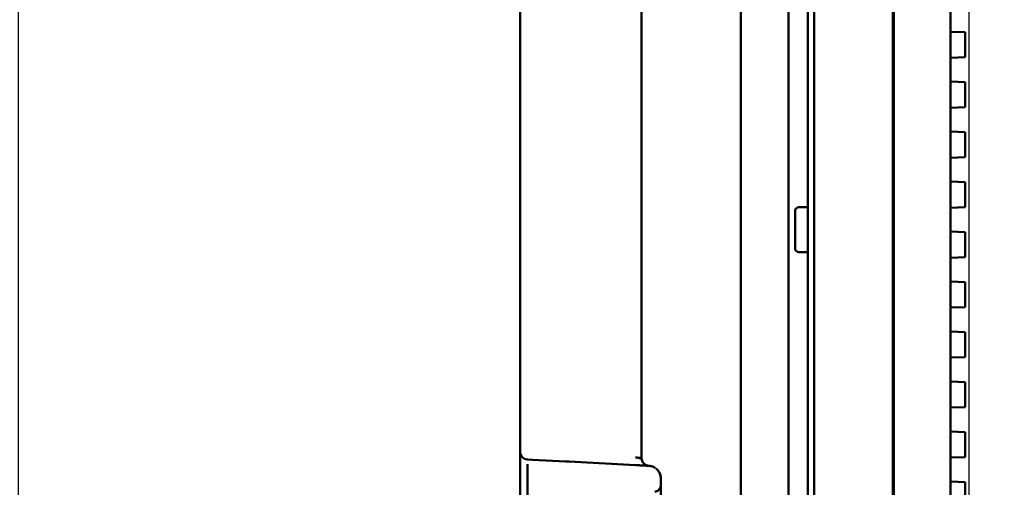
# Model space of a CAD drawing. Header units: millimetres. Extents: x 0 to 14369, y -869 to 2970.
# Tile 60 of 256: x 411 to 488, y 1916 to 1953. Entities that reach past the tile are written whole.
import ezdxf

# ---------------------------------------------------------------- set-up
doc = ezdxf.new("R2010")
doc.units = ezdxf.units.MM
doc.header["$LTSCALE"] = 10
doc.layers.add('Bemaßung (ISO)', color=7, linetype='Continuous', lineweight=25)
doc.layers.add('Sichtbar (ISO)', color=7, linetype='Continuous', lineweight=50)
doc.styles.add('Notiztext (DIN)', font='isocpeur.ttf')
doc.dimstyles.new('Standard (DIN)', dxfattribs={"dimscale": 10, "dimtxt": 3.5, "dimasz": 2.5, "dimexe": 3.175, "dimexo": 0.8, "dimgap": 0.8, "dimtad": 1, "dimrnd": 1e-08, "dimzin": 0, "dimtxsty": 'Notiztext (DIN)', "dimcen": 0.09, "dimdle": 10, "dimclrd": 256, "dimclre": 256, "dimclrt": 256, "dimadec": 0, "dimazin": 0, "dimtfac": 1, "dimtmove": 0, "dimatfit": 3, "dimfxl": 1, "dimtolj": 1, "dimtzin": 0, "dimlwd": -1, "dimlwe": -1, "dimarcsym": 0})

# ---------------------------------------------------------------- blocks, each defined once
blk = doc.blocks.new('*D19')
at = {"layer": 'Bemaßung (ISO)', "transparency": 16777216}
for p, q in [((485.231, 2058.493), (485.231, 1442.339)), ((410.867, 2057.852), (410.867, 1442.339)), ((385.867, 1474.089), (360.867, 1474.089)), ((410.867, 1474.089), (435.867, 1474.089)), ((435.867, 1474.089), (460.231, 1474.089)), ((485.231, 1474.089), (460.231, 1474.089)), ((510.231, 1474.089), (535.231, 1474.089))]:
    blk.add_line(p, q, dxfattribs=at)
for points in [[(385.867, 1478.255), (385.867, 1469.922), (410.867, 1474.089)], [(510.231, 1478.255), (510.231, 1469.922), (485.231, 1474.089)]]:
    blk.add_solid(points, dxfattribs=at)
at = {"layer": 'Defpoints', "color": 0, "transparency": 16777216}
for p in [(485.231, 2066.493), (410.867, 2065.852), (485.231, 1474.089)]:
    blk.add_point(p, dxfattribs=at)
at = {"layer": 'Bemaßung (ISO)', "transparency": 16777216, "insert": (394.674, 1524.089), "char_height": 35, "attachment_point": 1, "style": 'Notiztext (DIN)'}
blk.add_mtext('\\A1;74,36', dxfattribs=at)

msp = doc.modelspace()

# ---------------------------------------------------------------- linework, layer by layer
at = {"layer": 'Sichtbar (ISO)'}
for p, q in [((472.631, 2137.664), (472.631, 1635.364)), ((473.131, 2137.664), (473.131, 1635.364)), ((479.281, 1637.004), (479.281, 2136.024)), ((479.281, 2136.024), (479.281, 1637.004)), ((479.367, 1637.266), (479.367, 2135.761)), ((479.367, 2135.761), (479.367, 1637.266)), ((483.781, 2135.915), (483.781, 1637.112)), ((483.781, 1637.112), (483.781, 2135.915)), ((467.391, 2125.018), (467.391, 1727.189)), ((450.131, 1919.16), (450.131, 1978.868)), ((459.631, 1918.662), (459.631, 1958.158)), ((471.131, 1815.68), (471.131, 1957.348)), ((484.931, 1951.95), (483.781, 1951.988)), ((484.931, 1951.85), (484.931, 1951.95)), ((484.931, 1951.85), (484.931, 1950.09)), ((459.628, 1950.18), (459.631, 1950.18)), ((483.781, 1949.952), (484.931, 1949.99)), ((484.931, 1949.99), (484.931, 1950.09)), ((459.631, 1947.848), (459.628, 1947.848)), ((484.931, 1948.044), (483.781, 1948.082)), ((484.931, 1947.944), (484.931, 1948.044)), ((484.931, 1947.944), (484.931, 1946.184)), ((483.781, 1946.046), (484.931, 1946.084)), ((484.931, 1946.084), (484.931, 1946.184)), ((484.931, 1944.138), (483.781, 1944.176)), ((484.931, 1944.038), (484.931, 1944.138)), ((484.931, 1944.038), (484.931, 1942.277)), ((483.781, 1942.139), (484.931, 1942.178)), ((484.931, 1942.178), (484.931, 1942.277)), ((484.931, 1940.231), (483.781, 1940.27)), ((484.931, 1940.132), (484.931, 1940.231)), ((484.931, 1940.132), (484.931, 1938.371)), ((471.931, 1938.264), (472.631, 1938.264)), ((471.931, 1938.264), (472.631, 1938.264)), ((483.781, 1938.233), (484.931, 1938.271)), ((484.931, 1938.271), (484.931, 1938.371)), ((471.631, 1937.964), (471.631, 1935.064)), ((471.631, 1935.064), (471.631, 1937.964)), ((484.931, 1936.325), (483.781, 1936.363)), ((484.931, 1936.225), (484.931, 1936.325)), ((484.931, 1936.225), (484.931, 1934.465)), ((471.931, 1934.764), (472.631, 1934.764)), ((471.931, 1934.764), (472.631, 1934.764)), ((484.931, 1934.365), (484.931, 1934.465)), ((483.781, 1934.327), (484.931, 1934.365)), ((484.931, 1932.419), (483.781, 1932.457)), ((484.931, 1932.319), (484.931, 1932.419)), ((484.931, 1932.319), (484.931, 1930.559)), ((484.931, 1930.459), (484.931, 1930.559)), ((483.781, 1930.421), (484.931, 1930.459)), ((484.931, 1928.513), (483.781, 1928.551)), ((484.931, 1928.413), (484.931, 1928.513)), ((484.931, 1928.413), (484.931, 1926.652)), ((483.781, 1926.514), (484.931, 1926.553)), ((484.931, 1926.553), (484.931, 1926.652)), ((484.931, 1924.606), (483.781, 1924.645)), ((484.931, 1924.507), (484.931, 1924.606)), ((484.931, 1924.507), (484.931, 1922.746)), ((483.781, 1922.608), (484.931, 1922.646)), ((484.931, 1922.646), (484.931, 1922.746)), ((484.931, 1920.7), (483.781, 1920.738)), ((484.931, 1920.6), (484.931, 1920.7)), ((484.931, 1920.6), (484.931, 1918.84)), ((459.629, 1919.895), (459.631, 1919.895)), ((450.131, 1918.734), (450.131, 1919.16)), ((450.131, 1917.522), (450.131, 1918.734)), ((450.699, 1918.561), (451.109, 1918.539)), ((451.109, 1918.539), (453.695, 1918.404)), ((453.695, 1918.404), (453.957, 1918.39)), ((459.157, 1918.117), (453.957, 1918.39)), ((483.781, 1918.702), (484.931, 1918.74)), ((484.931, 1918.74), (484.931, 1918.84)), ((450.131, 1915.578), (450.131, 1917.522)), ((450.711, 1915.154), (450.711, 1917.098)), ((461.131, 1855.963), (461.131, 1917.065)), ((484.931, 1916.794), (483.781, 1916.832)), ((484.931, 1916.694), (484.931, 1916.794)), ((484.931, 1916.694), (484.931, 1914.934))]:
    msp.add_line(p, q, dxfattribs=at)
for centre, radius, start, end in [((471.931, 1937.964), 0.3, 90, 180), ((471.931, 1937.964), 0.3, 90, 180), ((471.931, 1935.064), 0.3, 180, 270), ((471.931, 1935.064), 0.3, 180, 270), ((450.741, 1919.169), 0.61, 180.9173, 266.0827), ((460.24, 1918.671), 0.61, 180.83838, 265.5783)]:
    msp.add_arc(centre, radius, start, end, dxfattribs=at)
for centre, major_axis, ratio, start_param, end_param in [((459.132, 1918.705), (0.5, -0.056), 0.000266, 4.760854, 6.191986), ((461.028, 1917.502), (-0.312, 0.361), 0.096221, 5.343975, 5.742505)]:
    msp.add_ellipse(centre, major_axis=major_axis, ratio=ratio, start_param=start_param, end_param=end_param, dxfattribs=at)
for points, knots in [([(459.157, 1918.716), (459.171, 1918.714), (459.186, 1918.712), (459.2, 1918.711), (459.214, 1918.709), (459.229, 1918.707), (459.243, 1918.706), (459.271, 1918.702), (459.299, 1918.699), (459.327, 1918.696), (459.354, 1918.693), (459.38, 1918.69), (459.404, 1918.687), (459.429, 1918.685), (459.452, 1918.682), (459.473, 1918.68), (459.495, 1918.678), (459.514, 1918.676), (459.532, 1918.674), (459.549, 1918.672), (459.565, 1918.67), (459.578, 1918.669), (459.591, 1918.667), (459.602, 1918.666), (459.61, 1918.665), (459.615, 1918.665), (459.618, 1918.664), (459.621, 1918.664), (459.623, 1918.664), (459.624, 1918.664), (459.625, 1918.663), (459.626, 1918.663), (459.628, 1918.663), (459.629, 1918.663)], [0.0000835, 0.0000835, 0.0000835, 0.0000835, 0.0619498, 0.0619498, 0.0619498, 0.1238997, 0.1238997, 0.1238997, 0.2477993, 0.2477993, 0.2477993, 0.371699, 0.371699, 0.371699, 0.4955986, 0.4955986, 0.4955986, 0.6194983, 0.6194983, 0.6194983, 0.7433979, 0.7433979, 0.7433979, 0.8672976, 0.8672976, 0.8672976, 0.9292474, 0.9292474, 0.9292474, 0.9602223, 0.9602223, 0.9602223, 1, 1, 1, 1]), ([(459.63, 1918.627), (459.63, 1918.618), (459.628, 1918.596), (459.634, 1918.564), (459.639, 1918.543), (459.639, 1918.543)], [0, 0, 0, 0, 0.157298, 0.3529776, 0.3624781, 0.3624781, 0.3624781, 0.3624781]), ([(459.637, 1918.552), (459.636, 1918.562), (459.634, 1918.571), (459.632, 1918.582), (459.631, 1918.584), (459.631, 1918.587), (459.631, 1918.587), (459.631, 1918.588), (459.63, 1918.588), (459.63, 1918.588), (459.63, 1918.588), (459.63, 1918.589), (459.63, 1918.589), (459.63, 1918.589)], [0, 0, 0, 0, 0.002939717, 0.002939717, 0.003527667, 0.003527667, 0.003674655, 0.003674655, 0.003748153, 0.003748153, 0.00378491, 0.00378491, 0.003795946, 0.003795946, 0.003795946, 0.003795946]), ([(459.669, 1918.456), (459.666, 1918.462), (459.664, 1918.468), (459.657, 1918.486), (459.653, 1918.498), (459.647, 1918.517), (459.646, 1918.52), (459.643, 1918.531), (459.642, 1918.534), (459.641, 1918.539), (459.641, 1918.54), (459.64, 1918.543), (459.64, 1918.544), (459.639, 1918.545), (459.639, 1918.545), (459.639, 1918.546), (459.639, 1918.546), (459.639, 1918.546), (459.639, 1918.546), (459.639, 1918.547), (459.639, 1918.547), (459.639, 1918.547), (459.639, 1918.547), (459.639, 1918.547), (459.639, 1918.547), (459.639, 1918.547), (459.639, 1918.547), (459.639, 1918.547), (459.639, 1918.547), (459.639, 1918.547), (459.639, 1918.547), (459.638, 1918.548), (459.638, 1918.549), (459.637, 1918.552)], [0.02189183, 0.02189183, 0.02189183, 0.02189183, 0.02393401, 0.02393401, 0.02783841, 0.02783841, 0.03013509, 0.03013509, 0.03102443, 0.03102443, 0.03148106, 0.03148106, 0.03171463, 0.03171463, 0.03183312, 0.03183312, 0.03189309, 0.03189309, 0.03192376, 0.03192376, 0.03194384, 0.03194384, 0.03194972, 0.03194972, 0.0319587, 0.0319587, 0.0319642, 0.0319642, 0.0319723, 0.0319723, 0.03199066, 0.03199066, 0.03224106, 0.03224106, 0.03224106, 0.03224106]), ([(459.638, 1918.552), (459.639, 1918.547), (459.641, 1918.542), (459.646, 1918.519), (459.651, 1918.503), (459.657, 1918.487)], [0.003713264, 0.003713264, 0.003713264, 0.003713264, 0.005378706, 0.005378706, 0.010614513, 0.010614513, 0.010614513, 0.010614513]), ([(450.697, 1918.181), (450.697, 1918.179), (450.697, 1918.177), (450.707, 1918.052), (450.71, 1917.899), (450.713, 1917.501), (450.71, 1917.281), (450.711, 1917.098)], [-0.1432526, -0.1432526, -0.1432526, -0.1432526, -0.1423531, -0.1423531, -0.0776932, -0.0776932, -0.0000087, -0.0000087, -0.0000087, -0.0000087]), ([(460.183, 1918.064), (460.18, 1918.064), (460.173, 1918.064), (460.158, 1918.065), (460.124, 1918.067), (460.059, 1918.07), (459.956, 1918.075), (459.831, 1918.082), (459.687, 1918.09), (459.525, 1918.098), (459.378, 1918.106), (459.253, 1918.112), (459.189, 1918.116), (459.157, 1918.117)], [0, 0, 0, 0, 0.03125, 0.0625, 0.125, 0.25, 0.375, 0.5, 0.625, 0.75, 0.875, 0.9375, 1, 1, 1, 1]), ([(460.183, 1918.064), (460.147, 1918.066), (460.112, 1918.072), (460.077, 1918.082), (460.077, 1918.082), (460.076, 1918.082)], [0.00022991, 0.00022991, 0.00022991, 0.00022991, 0.01112888, 0.01112888, 0.01123476, 0.01123476, 0.01123476, 0.01123476]), ([(460.193, 1918.063), (460.178, 1918.064), (460.163, 1918.065), (460.132, 1918.07), (460.115, 1918.073), (460.093, 1918.078), (460.087, 1918.079), (460.081, 1918.081)], [0, 0, 0, 0, 0.00453112, 0.00453112, 0.00955811, 0.00955811, 0.01140393, 0.01140393, 0.01140393, 0.01140393]), ([(460.262, 1918.056), (460.26, 1918.056), (460.255, 1918.057), (460.245, 1918.058), (460.227, 1918.06), (460.209, 1918.062), (460.196, 1918.063), (460.193, 1918.063), (460.193, 1918.063)], [0.0290486, 0.0290486, 0.0290486, 0.0290486, 0.0625, 0.125, 0.25, 0.5, 0.75, 0.9999993, 0.9999993, 0.9999993, 0.9999993]), ([(460.714, 1917.872), (460.708, 1917.877), (460.702, 1917.881), (460.696, 1917.885), (460.674, 1917.9), (460.652, 1917.914), (460.63, 1917.927), (460.607, 1917.94), (460.585, 1917.952), (460.562, 1917.963), (460.539, 1917.975), (460.515, 1917.985), (460.492, 1917.995), (460.468, 1918.005), (460.443, 1918.013), (460.419, 1918.021), (460.407, 1918.025), (460.394, 1918.028), (460.382, 1918.032), (460.369, 1918.035), (460.357, 1918.038), (460.344, 1918.041), (460.331, 1918.044), (460.318, 1918.047), (460.306, 1918.049), (460.299, 1918.05), (460.293, 1918.051), (460.286, 1918.053), (460.279, 1918.054), (460.273, 1918.055), (460.266, 1918.055)], [0.1250044, 0.1250044, 0.1250044, 0.1250044, 0.1626755, 0.1626755, 0.1626755, 0.2939442, 0.2939442, 0.2939442, 0.4283105, 0.4283105, 0.4283105, 0.5658324, 0.5658324, 0.5658324, 0.7067039, 0.7067039, 0.7067039, 0.778501, 0.778501, 0.778501, 0.8512732, 0.8512732, 0.8512732, 0.9250828, 0.9250828, 0.9250828, 0.9623985, 0.9623985, 0.9623985, 0.9999999, 0.9999999, 0.9999999, 0.9999999]), ([(461.01, 1917.571), (461.004, 1917.581), (460.997, 1917.591), (460.991, 1917.6), (460.988, 1917.604), (460.985, 1917.609), (460.982, 1917.613), (460.968, 1917.632), (460.953, 1917.65), (460.939, 1917.667), (460.918, 1917.692), (460.898, 1917.717), (460.872, 1917.74)], [0.6399732, 0.6399732, 0.6399732, 0.6399732, 0.6946582, 0.6946582, 0.6946582, 0.719961, 0.719961, 0.719961, 0.8329783, 0.8329783, 0.8329783, 1, 1, 1, 1]), ([(461.131, 1917.065), (461.131, 1917.071), (461.131, 1917.083), (461.13, 1917.107), (461.128, 1917.148), (461.12, 1917.224), (461.099, 1917.324), (461.065, 1917.428), (461.012, 1917.546), (460.948, 1917.65), (460.893, 1917.716), (460.872, 1917.74)], [0, 0, 0, 0, 0.021462, 0.042634, 0.084117, 0.163754, 0.311395, 0.447973, 0.578292, 0.838979, 1, 1, 1, 1]), ([(461.131, 1917.065), (461.131, 1917.074), (461.131, 1917.083), (461.13, 1917.099), (461.13, 1917.106), (461.129, 1917.136), (461.128, 1917.158), (461.123, 1917.22), (461.118, 1917.261), (461.098, 1917.369), (461.078, 1917.434), (461.044, 1917.51), (461.033, 1917.531), (461.014, 1917.565), (461.005, 1917.579), (460.996, 1917.593), (460.995, 1917.595), (460.994, 1917.596), (460.994, 1917.596), (460.994, 1917.596), (460.994, 1917.596), (460.994, 1917.596), (460.994, 1917.596), (460.994, 1917.596)], [0, 0, 0, 0, 0.00268273, 0.00268273, 0.00489739, 0.00489739, 0.01145603, 0.01145603, 0.0238362, 0.0238362, 0.04573362, 0.04573362, 0.05438525, 0.05438525, 0.06087122, 0.06087122, 0.0615969, 0.0615969, 0.06175602, 0.06175602, 0.06177916, 0.06177916, 0.06179286, 0.06179286, 0.06179286, 0.06179286]), ([(460.665, 1916.032), (460.715, 1916.036), (460.766, 1916.047), (460.857, 1916.086), (460.898, 1916.112), (460.975, 1916.175), (461.011, 1916.214), (461.059, 1916.282), (461.075, 1916.31), (461.098, 1916.36), (461.107, 1916.383), (461.119, 1916.426), (461.123, 1916.447), (461.128, 1916.477), (461.129, 1916.487), (461.13, 1916.503), (461.13, 1916.508), (461.131, 1916.517), (461.131, 1916.519), (461.131, 1916.521), (461.131, 1916.522), (461.131, 1916.522), (461.131, 1916.523), (461.131, 1916.523), (461.131, 1916.524), (461.131, 1916.524), (461.131, 1916.524), (461.131, 1916.525), (461.131, 1916.525), (461.131, 1916.526), (461.131, 1916.526), (461.131, 1916.526), (461.131, 1916.526), (461.131, 1916.527), (461.131, 1916.527), (461.131, 1916.527), (461.131, 1916.527), (461.131, 1916.526), (461.131, 1916.526), (461.131, 1916.523), (461.131, 1916.519), (461.131, 1916.506), (461.131, 1916.497), (461.131, 1916.485)], [0.0000095, 0.0000095, 0.0000095, 0.0000095, 0.0152447, 0.0152447, 0.0296335, 0.0296335, 0.0452445, 0.0452445, 0.0546923, 0.0546923, 0.0619616, 0.0619616, 0.0681773, 0.0681773, 0.0713458, 0.0713458, 0.0732084, 0.0732084, 0.0739088, 0.0739088, 0.074003, 0.074003, 0.0740976, 0.0740976, 0.074193, 0.074193, 0.0742881, 0.0742881, 0.0744788, 0.0744788, 0.0752394, 0.0752394, 0.076204, 0.076204, 0.0779906, 0.0779906, 0.0790971, 0.0790971, 0.087776, 0.087776, 0.1138184, 0.1138184, 0.1422966, 0.1422966, 0.1422966, 0.1422966])]:
    msp.add_open_spline(points, degree=3, knots=knots, dxfattribs=at)
for points in [[(459.669, 1918.456), (459.679, 1918.431), (459.691, 1918.407), (459.705, 1918.384)], [(459.986, 1918.114), (460.026, 1918.096), (460.068, 1918.082), (460.113, 1918.073)], [(460.185, 1918.063), (460.185, 1918.063), (460.184, 1918.063), (460.183, 1918.064)], [(460.189, 1918.063), (460.188, 1918.063), (460.186, 1918.063), (460.183, 1918.064)]]:
    msp.add_open_spline(points, degree=3, dxfattribs=at)

# ---------------------------------------------------------------- dimensions: what is measured, and where the dimension line sits
at = {"layer": 'Bemaßung (ISO)'}
dim = msp.add_linear_dim(base=(485.231, 1474.089), p1=(410.867, 2065.852), p2=(485.231, 2066.493), dimstyle='Standard (DIN)', override={"dimgap": 0.8, "dimdec": 2, "dimtol": 0, "dimlim": 0, "dimtp": 0, "dimtm": 0, "dimtdec": 2, "dimtofl": 0}, dxfattribs=at)
dim.commit()
dim.dimension.update_dxf_attribs({"geometry": '*D19', "text_midpoint": (448.049, 1474.089), "dimtype": 160})

doc.saveas('drawing.dxf')
